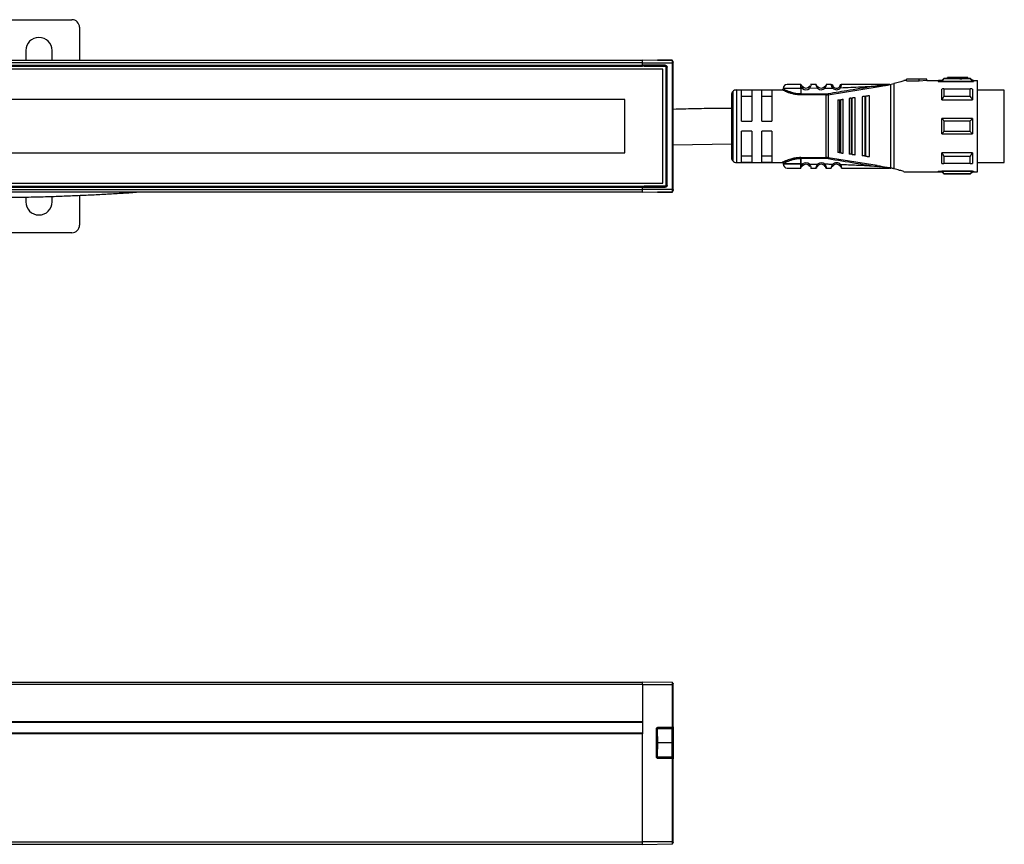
# Model space of a CAD drawing. Header units: millimetres. Extents: x -565 to 1730, y 407 to 731.
# Tile 19 of 26: x 225 to 419, y 568 to 731. Entities that reach past the tile are written whole.
import ezdxf

# ---------------------------------------------------------------- set-up
doc = ezdxf.new("R2010")
doc.units = ezdxf.units.MM

# ---------------------------------------------------------------- blocks, each defined once
blk = doc.blocks.new('Drawing View1')
at = {"color": 7, "linetype": 'Continuous', "lineweight": 25}
for p, q in [((216.5, 35.03), (229.5, 35.03)), ((231, 33.53), (231, 27.03)), ((220.4, 28.93), (220.4, 27.03)), ((225.6, 27.03), (225.6, 28.93)), ((346, 25.28), (-150, 25.28)), ((342.3, 25.85), (-146.3, 25.85)), ((-146, 27.03), (342, 27.03)), ((342, 26.53), (-146, 26.53)), ((-146, 26.05), (342, 26.05)), ((-146, 25.85), (342, 25.85)), ((342, 26.53), (342, 27.03)), ((347.8, 26.93), (342, 27.03)), ((342, 26.05), (342, 26.53)), ((342, 26.53), (347.8, 26.53)), ((346.43, 26.05), (342, 26.05)), ((342, 25.85), (342, 26.05)), ((342.3, 25.85), (342, 25.85)), ((344.9, 27.08), (344.9, 26.98)), ((347.8, 27.08), (344.9, 27.08)), ((346, 2.78), (346, 25.28)), ((346.64, 25.65), (346.83, 25.65)), ((346.64, 2.41), (346.64, 25.65)), ((346.83, 2.41), (346.83, 25.65)), ((347.8, 26.93), (347.8, 27.08)), ((347.8, 27.08), (347.9, 26.98)), ((347.8, 26.93), (347.8, 26.53)), ((347.8, 26.53), (347.8, 1.53)), ((347.9, 26.93), (347.9, 26.98)), ((347.99, 26.53), (348, 26.53)), ((348, 26.53), (348, 26.66)), ((348, 1.53), (348, 26.53)), ((398, 23.33), (394, 23.33)), ((394, 23.33), (394, 23.3)), ((396.5, 23.3), (394, 23.3)), ((394, 23), (394, 23.3)), ((398, 23.33), (396.5, 23.22)), ((396.5, 23.3), (396.5, 23.22)), ((398, 23.03), (398, 23.33)), ((401.4, 23.43), (401, 23.03)), ((402.1, 23.43), (401.4, 23.43)), ((406.6, 23.37), (401.4, 23.37)), ((406.1, 23.63), (402.1, 23.63)), ((402.1, 23.63), (402.1, 23.62)), ((404.5, 23.62), (402.1, 23.62)), ((402.1, 23.42), (402.1, 23.62)), ((402.1, 23.42), (404.5, 23.42)), ((404.5, 23.62), (404.5, 23.58)), ((404.5, 23.38), (404.5, 23.58)), ((406.1, 23.43), (406.1, 23.63)), ((406.6, 23.43), (406.1, 23.43)), ((407, 23.03), (406.6, 23.43)), ((406.6, 23.37), (406.6, 23.43)), ((373.2, 22.25), (373.19, 22.28)), ((373.2, 21.48), (373.2, 20.38)), ((373.52, 21.48), (373.2, 21.48)), ((373.34, 22.24), (373.29, 22.26)), ((374.89, 21.49), (374.69, 21.71)), ((376.49, 21.5), (374.89, 21.49)), ((376.19, 22.28), (375.21, 22.28)), ((376.68, 21.71), (376.69, 21.72)), ((377.93, 21.53), (377.72, 21.74)), ((378.6, 20.24), (388.26, 21.8)), ((379.48, 22.06), (379.49, 22.04)), ((379.65, 21.77), (379.63, 21.75)), ((380.93, 22.05), (380.93, 22.04)), ((390.49, 22.28), (390.64, 22.28)), ((390.95, 5.78), (390.95, 22.28)), ((391, 22.29), (391.52, 22.43)), ((391.52, 22.43), (391.52, 5.63)), ((393.77, 23.03), (393.5, 23.03)), ((393.5, 23.03), (393.5, 22.96)), ((394, 23.03), (393.77, 23.03)), ((394, 23), (396.5, 23)), ((396.5, 22.91), (396.5, 23.22)), ((398, 23.03), (396.5, 22.91)), ((398, 23.03), (400.29, 23.03)), ((400.29, 23.03), (400.29, 22.87)), ((400.29, 22.87), (407.2, 22.87)), ((401, 23.03), (400.3, 23.03)), ((401, 22.9), (401, 23.03)), ((401, 22.9), (407, 22.9)), ((401.4, 21.38), (406.6, 21.38)), ((407.2, 23.03), (407, 23.03)), ((407, 23.03), (407, 22.9)), ((407, 21.36), (407, 19.24)), ((407.2, 23.03), (407.2, 22.87)), ((407.2, 23.03), (408, 23.03)), ((408, 5.03), (408, 23.03)), ((359.5, 20.18), (359.5, 7.88)), ((359.79, 20.89), (359.79, 7.17)), ((360.5, 21.18), (360.5, 6.88)), ((360.5, 21.18), (369.5, 21.18)), ((363.5, 21.11), (361.5, 21.11)), ((361.5, 15.03), (361.5, 21.11)), ((361.5, 19.95), (363.5, 19.95)), ((363.5, 21.11), (363.5, 15.03)), ((365.5, 15.03), (365.5, 21.11)), ((367.5, 21.11), (365.5, 21.11)), ((365.5, 19.95), (367.5, 19.95)), ((367.5, 21.11), (367.5, 15.03)), ((378.17, 20.38), (378.17, 20.21)), ((378.17, 7.85), (378.17, 20.21)), ((378.57, 20.41), (378.6, 20.24)), ((378.6, 20.24), (378.6, 7.82)), ((382.7, 19.5), (382.7, 8.56)), ((383.13, 19.56), (383.33, 19.58)), ((383.13, 19.56), (383.13, 8.5)), ((383.9, 8.4), (383.9, 19.66)), ((385.3, 19.84), (385.3, 8.21)), ((385.81, 19.91), (385.81, 8.15)), ((386.1, 19.95), (386.01, 19.94)), ((386.01, 8.12), (386.01, 19.94)), ((386.7, 8.03), (386.7, 20.03)), ((406.6, 19.91), (401.4, 19.91)), ((413.3, 21.15), (408, 21.15)), ((413.3, 6.9), (413.3, 21.15)), ((338.5, 19.28), (-142.5, 19.28)), ((338.5, 8.78), (338.5, 19.28)), ((380.5, 19.21), (380.5, 8.85)), ((380.84, 19.26), (381.04, 19.28)), ((380.84, 19.26), (380.84, 8.8)), ((381.5, 8.72), (381.5, 19.34)), ((401, 19.24), (407, 19.24)), ((401, 12.53), (401, 15.53)), ((407, 15.53), (401, 15.53)), ((361.5, 15.03), (363.5, 15.03)), ((365.5, 15.03), (367.5, 15.03)), ((401.4, 15.09), (406.6, 15.09)), ((363.5, 13.03), (361.5, 13.03)), ((361.5, 6.95), (361.5, 13.03)), ((363.5, 13.03), (363.5, 6.95)), ((367.5, 13.03), (365.5, 13.03)), ((365.5, 6.95), (365.5, 13.03)), ((367.5, 13.03), (367.5, 6.95)), ((401, 12.53), (407, 12.53)), ((406.6, 12.97), (401.4, 12.97)), ((348, 10.34), (359.5, 10.53)), ((-142.5, 8.78), (338.5, 8.78)), ((363.5, 8.11), (361.5, 8.11)), ((367.5, 8.11), (365.5, 8.11)), ((373.2, 7.85), (378.17, 7.85)), ((378.17, 7.68), (378.17, 7.85)), ((378.57, 7.65), (378.6, 7.82)), ((388.26, 6.26), (378.6, 7.82)), ((381.04, 8.78), (380.84, 8.8)), ((383.33, 8.47), (383.13, 8.5)), ((386.01, 8.12), (385.81, 8.15)), ((386.01, 8.12), (386.1, 8.11)), ((407, 8.81), (401, 8.81)), ((401.4, 8.15), (406.6, 8.15)), ((407, 8.81), (407, 6.69)), ((360.5, 6.88), (369.5, 6.88)), ((361.5, 6.95), (363.5, 6.95)), ((365.5, 6.95), (367.5, 6.95)), ((373.2, 7.68), (373.2, 6.58)), ((378.17, 7.68), (373.2, 7.68)), ((373.2, 6.58), (373.2, 7.68)), ((373.2, 6.58), (373.52, 6.58)), ((373.52, 6.58), (373.71, 6.35)), ((374.89, 6.57), (376.49, 6.56)), ((376.49, 6.56), (376.69, 6.33)), ((377.74, 6.33), (377.72, 6.32)), ((379.43, 6.49), (379.65, 6.29)), ((380.8, 6.27), (380.78, 6.25)), ((406.6, 6.68), (401.4, 6.68)), ((408, 6.9), (413.3, 6.9)), ((373.19, 5.78), (373.2, 5.81)), ((373.2, 5.8), (373.19, 5.78)), ((373.2, 5.81), (373.2, 5.8)), ((375.21, 5.78), (376.19, 5.78)), ((390.72, 5.78), (390.49, 5.78)), ((390.72, 5.78), (390.95, 5.78)), ((393.5, 5.1), (393.5, 5.03)), ((393.5, 5.03), (393.77, 5.03)), ((393.77, 5.03), (400.29, 5.03)), ((400.29, 5.18), (407.2, 5.18)), ((400.29, 5.18), (400.29, 5.03)), ((400.29, 5.03), (401, 5.03)), ((407, 5.15), (401, 5.15)), ((401, 5.03), (401.4, 4.63)), ((401.4, 4.69), (406.6, 4.69)), ((401.4, 4.69), (401.4, 4.63)), ((401.4, 4.63), (406.6, 4.63)), ((406.6, 4.63), (407, 5.03)), ((407, 5.15), (407, 5.03)), ((407, 5.03), (407.2, 5.03)), ((407.2, 5.18), (407.2, 5.03)), ((407.2, 5.03), (408, 5.03)), ((-150, 2.78), (346, 2.78)), ((-146.3, 2.2), (342.3, 2.2)), ((-146, 2.2), (342, 2.2)), ((-146, 2), (342, 2)), ((342, 2), (342, 2.2)), ((342, 2.2), (342.3, 2.2)), ((342, 2), (346.43, 2.01)), ((342, 1.53), (342, 2)), ((346.83, 2.41), (346.64, 2.41)), ((-146, 1.53), (342, 1.53)), ((342, 1.03), (-146, 1.03)), ((220.4, 0.06), (220.4, -0.87)), ((225.6, -0.87), (225.6, 0.19)), ((231, 0.39), (231, -5.47)), ((347.8, 1.53), (342, 1.53)), ((342, 1.03), (342, 1.53)), ((342, 1.03), (347.8, 1.13)), ((344.9, 1.08), (344.9, 0.98)), ((347.8, 0.98), (344.9, 0.98)), ((347.8, 1.53), (347.8, 1.13)), ((347.8, 0.98), (347.8, 1.13)), ((347.8, 0.98), (347.9, 1.08)), ((347.9, 1.08), (347.9, 1.16)), ((229.5, -6.97), (216.5, -6.97))]:
    blk.add_line(p, q, dxfattribs=at)
at = {"color": 7, "linetype": 'Continuous', "lineweight": 25, "flags": 128}
for points in [[(373.2, 21.48), (372.21, 21.48), (371.31, 21.48), (370.55, 21.48), (370.02, 21.48), (369.74, 21.48), (369.7, 21.48)], [(401, 19.24), (401, 19.55), (401, 19.84), (401, 20.12), (401, 20.39), (401, 20.65), (401, 20.9), (401, 21.14), (401, 21.36)], [(401.4, 21.38), (401.4, 21.22), (401.4, 21.04), (401.4, 20.87), (401.4, 20.69), (401.4, 20.5), (401.4, 20.31), (401.4, 20.11), (401.4, 19.91)], [(406.6, 19.91), (406.6, 20.11), (406.6, 20.31), (406.6, 20.5), (406.6, 20.69), (406.6, 20.87), (406.6, 21.04), (406.6, 21.22), (406.6, 21.38)], [(373.2, 20.38), (375.98, 20.38), (378.17, 20.38)], [(378.17, 20.21), (375.39, 20.21), (373.2, 20.21)], [(383.33, 8.47), (383.33, 9.71), (383.33, 11.07), (383.33, 12.53), (383.33, 14.03), (383.33, 15.53), (383.33, 16.99), (383.33, 18.35), (383.33, 19.58)], [(385.81, 19.91), (385.93, 19.93), (386.01, 19.94)], [(381.04, 8.78), (381.04, 9.95), (381.04, 11.24), (381.04, 12.61), (381.04, 14.03), (381.04, 15.45), (381.04, 16.82), (381.04, 18.11), (381.04, 19.28)], [(407, 15.53), (407, 15.16), (407, 14.78), (407, 14.41), (407, 14.03), (407, 13.65), (407, 13.28), (407, 12.9), (407, 12.53)], [(401.4, 15.09), (401.4, 14.82), (401.4, 14.56), (401.4, 14.29), (401.4, 14.03), (401.4, 13.76), (401.4, 13.5), (401.4, 13.24), (401.4, 12.97)], [(406.6, 12.97), (406.6, 13.24), (406.6, 13.5), (406.6, 13.76), (406.6, 14.03), (406.6, 14.29), (406.6, 14.56), (406.6, 14.82), (406.6, 15.09)], [(401, 6.69), (401, 6.92), (401, 7.16), (401, 7.4), (401, 7.67), (401, 7.94), (401, 8.22), (401, 8.51), (401, 8.81)], [(401.4, 8.15), (401.4, 7.95), (401.4, 7.75), (401.4, 7.56), (401.4, 7.37), (401.4, 7.19), (401.4, 7.01), (401.4, 6.84), (401.4, 6.68)], [(406.6, 6.68), (406.6, 6.84), (406.6, 7.01), (406.6, 7.19), (406.6, 7.37), (406.6, 7.56), (406.6, 7.75), (406.6, 7.95), (406.6, 8.15)], [(373.2, 6.58), (372.21, 6.58), (371.31, 6.58), (370.55, 6.58), (370.02, 6.58), (369.74, 6.58), (369.7, 6.58)], [(369.7, 6.58), (369.74, 6.58), (370.02, 6.58), (370.55, 6.58), (371.31, 6.58), (372.21, 6.58), (373.2, 6.58)], [(401, 5.03), (401, 5.04), (401, 5.06), (401, 5.1), (401, 5.15)], [(406.6, 4.63), (406.6, 4.63), (406.6, 4.64), (406.6, 4.66), (406.6, 4.69)]]:
    blk.add_lwpolyline(points, dxfattribs=at)
at = {"color": 7, "linetype": 'Continuous', "lineweight": 25}
for centre, radius, start, end in [((229.5, 33.53), 1.5, 0, 90), ((223, 28.93), 2.6, 0, 180), ((340.66, 26.03), 5.77, 358.3922, 0.2269), ((544.5, 23.42), 143.1, 179.9966, 180.0205), ((370.5, 21.48), 0.8, 89.9996, 179.9996), ((374.2, 22.28), 1.05, 229.6056, 310.9276), ((374.2, 22.28), 0.75, 229.5943, 310.9271), ((377.2, 22.28), 1.05, 227.6547, 314.3613), ((377.2, 22.28), 0.75, 227.6552, 314.363), ((380.2, 22.28), 1.05, 222.8628, 320.6918), ((380.2, 22.28), 0.75, 222.8664, 320.7053), ((360.5, 20.18), 1, 135, 180), ((360.5, 20.18), 1, 90, 135), ((378.17, 22.81), 2.43, 270.0069, 279.4584), ((360.5, 7.88), 1, 180, 225), ((360.5, 7.88), 1, 225, 270), ((370.5, 6.58), 0.8, 180.0004, 270.0004), ((374.2, 5.78), 1.05, 49.0728, 130.4057), ((374.2, 5.78), 0.75, 49.073, 130.406), ((377.2, 5.78), 1.05, 45.6394, 132.3452), ((377.2, 5.78), 0.75, 45.6377, 132.3451), ((378.17, 5.25), 2.43, 80.5507, 89.9914), ((380.2, 5.78), 1.05, 39.3085, 137.1337), ((380.2, 5.78), 0.75, 39.2951, 137.1337), ((340.66, 2.03), 5.77, 359.7731, 1.6078), ((347.8, 1.33), 0.2, 300, 316.2015), ((223, -0.87), 2.6, 180, 0), ((229.5, -5.47), 1.5, 270, 0)]:
    blk.add_arc(centre, radius, start, end, dxfattribs=at)
for centre, major_axis, start_param, end_param in [((342, 26.05), (11.46, -0.01), 4.738573, 5.10901), ((342, 2), (-11.46, -0.01), 4.315768, 4.686205)]:
    blk.add_ellipse(centre, major_axis=major_axis, ratio=0.017452, start_param=start_param, end_param=end_param, dxfattribs=at)
for points, knots in [([(346.43, 26.05), (346.49, 26.05), (346.6, 26.03), (346.73, 25.92), (346.81, 25.79), (346.82, 25.7), (346.83, 25.65)], [0, 0, 0, 0, 0.28146, 0.559988, 0.779588, 1, 1, 1, 1]), ([(346.64, 25.65), (346.64, 25.68), (346.64, 25.72), (346.6, 25.79), (346.54, 25.84), (346.48, 25.86), (346.44, 25.87), (346.43, 25.87)], [0, 0, 0, 0, 0.207894, 0.42178, 0.635185, 0.849071, 1, 1, 1, 1]), ([(347.8, 26.53), (347.83, 26.53), (347.88, 26.53), (347.94, 26.53), (347.98, 26.53), (347.99, 26.53), (347.99, 26.53)], [0, 0, 0, 0, 0.32777, 0.65554, 0.98331, 1, 1, 1, 1]), ([(347.99, 26.53), (347.99, 26.55), (347.99, 26.58), (348, 26.62), (348, 26.65), (348, 26.66), (348, 26.67)], [0, 0, 0, 0, 0.261199, 0.518335, 0.766257, 1, 1, 1, 1]), ([(348, 26.73), (348, 26.73), (348, 26.72), (348, 26.69), (348, 26.67)], [0, 0, 0, 0, 0.505136, 1, 1, 1, 1]), ([(401, 22.9), (401.07, 22.99), (401.2, 23.15), (401.34, 23.3), (401.4, 23.37)], [0, 0, 0, 0, 0.553792, 1, 1, 1, 1]), ([(404.5, 23.58), (404.8, 23.59), (405.33, 23.62), (405.87, 23.63), (406.1, 23.63)], [0, 0, 0, 0, 0.5599883, 1, 1, 1, 1]), ([(404.5, 23.38), (404.8, 23.39), (405.33, 23.42), (405.87, 23.43), (406.1, 23.43)], [0, 0, 0, 0, 0.559988, 1, 1, 1, 1]), ([(406.6, 23.37), (406.68, 23.28), (406.81, 23.13), (406.94, 22.97), (407, 22.9)], [0, 0, 0, 0, 0.5661892, 1, 1, 1, 1]), ([(369.7, 21.38), (369.7, 21.35), (369.69, 21.31), (369.67, 21.27), (369.64, 21.23), (369.61, 21.21), (369.56, 21.18), (369.52, 21.18), (369.49, 21.18)], [0, 0, 0, 0, 0.239884, 0.369299, 0.501423, 0.633336, 0.76215, 1, 1, 1, 1]), ([(373.2, 20.38), (372.98, 20.39), (372.51, 20.41), (371.77, 20.54), (371.17, 20.73), (370.5, 20.98), (370.02, 21.21), (369.74, 21.36), (369.71, 21.37), (369.7, 21.38)], [0, 0, 0, 0, 0.119652, 0.249058, 0.420348, 0.499129, 0.748943, 0.878056, 1, 1, 1, 1]), ([(373.19, 22.28), (372.84, 22.28), (372.13, 22.28), (371.24, 22.28), (370.62, 22.28), (370.54, 22.28), (370.5, 22.28)], [0, 0, 0, 0, 0.249999, 0.499999, 0.749999, 1, 1, 1, 1]), ([(373.19, 22.28), (373.23, 22.28), (373.28, 22.27), (373.33, 22.25), (373.34, 22.24)], [0, 0, 0, 0, 0.606991, 1, 1, 1, 1]), ([(373.2, 22.25), (373.21, 22.22), (373.22, 22.15), (373.27, 21.96), (373.36, 21.72), (373.47, 21.56), (373.52, 21.48)], [0, 0, 0, 0, 0.2399615, 0.482804, 0.7352651, 1, 1, 1, 1]), ([(373.52, 21.48), (373.55, 21.51), (373.6, 21.57), (373.66, 21.64), (373.71, 21.7), (373.71, 21.7), (373.71, 21.71)], [0, 0, 0, 0, 0.25, 0.5, 0.75, 1, 1, 1, 1]), ([(373.71, 21.71), (373.7, 21.72), (373.66, 21.76), (373.61, 21.81), (373.57, 21.87), (373.54, 21.91), (373.53, 21.93), (373.53, 21.94)], [0, 0, 0, 0, 0.21472, 0.437653, 0.684916, 0.935195, 1, 1, 1, 1]), ([(374.87, 21.94), (374.87, 21.94), (374.86, 21.92), (374.83, 21.88), (374.8, 21.82), (374.75, 21.77), (374.71, 21.73), (374.69, 21.71)], [0, 0, 0, 0, 0.052646, 0.297014, 0.530096, 0.761235, 1, 1, 1, 1]), ([(375.21, 22.28), (375.21, 22.27), (375.2, 22.26), (375.19, 22.2), (375.16, 22.11), (375.12, 21.96), (375.04, 21.74), (374.94, 21.57), (374.89, 21.49)], [0, 0, 0, 0, 0.145861, 0.284683, 0.416939, 0.543177, 0.7791, 1, 1, 1, 1]), ([(375.21, 22.28), (375.17, 22.28), (375.12, 22.27), (375.08, 22.25), (375.06, 22.24)], [0, 0, 0, 0, 0.608621, 1, 1, 1, 1]), ([(376.24, 22.06), (376.23, 22.12), (376.21, 22.21), (376.19, 22.27), (376.19, 22.28), (376.19, 22.28)], [0, 0, 0, 0, 0.451321, 0.721662, 1, 1, 1, 1]), ([(376.19, 22.28), (376.19, 22.28), (376.19, 22.27), (376.21, 22.21), (376.23, 22.14), (376.24, 22.08), (376.25, 22.06)], [0, 0, 0, 0, 0.2994, 0.587029, 0.863883, 1, 1, 1, 1]), ([(376.68, 21.71), (376.64, 21.74), (376.56, 21.78), (376.45, 21.86), (376.37, 21.94), (376.3, 22.01), (376.26, 22.05), (376.24, 22.07)], [0, 0, 0, 0, 0.300878, 0.470039, 0.652797, 0.847683, 1, 1, 1, 1]), ([(376.49, 21.5), (376.44, 21.6), (376.36, 21.74), (376.29, 21.92), (376.25, 22.02), (376.24, 22.06), (376.24, 22.06)], [0, 0, 0, 0, 0.46842, 0.704336, 0.943532, 1, 1, 1, 1]), ([(376.68, 21.71), (376.64, 21.74), (376.56, 21.78), (376.45, 21.86), (376.37, 21.94), (376.3, 22.01), (376.26, 22.05), (376.25, 22.06)], [0, 0, 0, 0, 0.304954, 0.476426, 0.661712, 0.859327, 1, 1, 1, 1]), ([(376.49, 21.5), (376.52, 21.53), (376.57, 21.59), (376.64, 21.66), (376.67, 21.7), (376.68, 21.71), (376.68, 21.71)], [0, 0, 0, 0, 0.330327, 0.660655, 0.990982, 1, 1, 1, 1]), ([(378.16, 22.07), (378.14, 22.06), (378.1, 22.02), (378.03, 21.95), (377.95, 21.88), (377.85, 21.8), (377.78, 21.75), (377.74, 21.73)], [0, 0, 0, 0, 0.151422, 0.346555, 0.529528, 0.69879, 1, 1, 1, 1]), ([(378.16, 22.07), (378.16, 22.07), (378.15, 22.03), (378.12, 21.93), (378.06, 21.76), (377.98, 21.62), (377.93, 21.53)], [0, 0, 0, 0, 0.051028, 0.29324, 0.5333, 1, 1, 1, 1]), ([(377.93, 21.53), (378.21, 21.53), (378.71, 21.55), (379.21, 21.56), (379.43, 21.56)], [0, 0, 0, 0, 0.560006, 1, 1, 1, 1]), ([(378.21, 22.28), (378.2, 22.28), (378.2, 22.27), (378.19, 22.21), (378.17, 22.12), (378.16, 22.07)], [0, 0, 0, 0, 0.285763, 0.563157, 1, 1, 1, 1]), ([(379.19, 22.28), (379.01, 22.28), (378.68, 22.28), (378.35, 22.28), (378.21, 22.28)], [0, 0, 0, 0, 0.559996, 1, 1, 1, 1]), ([(388.23, 21.98), (386.43, 21.69), (383.2, 21.18), (379.98, 20.65), (378.57, 20.41)], [0, 0, 0, 0, 0.560137, 1, 1, 1, 1]), ([(379.43, 21.56), (379.39, 21.65), (379.32, 21.78), (379.27, 21.95), (379.23, 22.1), (379.21, 22.21), (379.19, 22.27), (379.19, 22.28), (379.19, 22.28)], [0, 0, 0, 0, 0.2473344, 0.3753471, 0.5041257, 0.7441609, 0.8718482, 1, 1, 1, 1]), ([(379.34, 22.2), (379.33, 22.2), (379.29, 22.22), (379.24, 22.22), (379.21, 22.22), (379.2, 22.22)], [0, 0, 0, 0, 0.424052, 0.839119, 1, 1, 1, 1]), ([(379.43, 22.16), (379.42, 22.18), (379.39, 22.21), (379.34, 22.2), (379.3, 22.16), (379.28, 22.1), (379.27, 22.07)], [0, 0, 0, 0, 0.22392, 0.467886, 0.727976, 1, 1, 1, 1]), ([(379.43, 22.16), (379.43, 22.16), (379.46, 22.13), (379.47, 22.1), (379.48, 22.06)], [0, 0, 0, 0, 0.156082, 1, 1, 1, 1]), ([(379.63, 21.75), (379.63, 21.75), (379.63, 21.75), (379.59, 21.71), (379.52, 21.65), (379.46, 21.59), (379.43, 21.56)], [0, 0, 0, 0, 0.015986, 0.343991, 0.671995, 1, 1, 1, 1]), ([(379.46, 21.88), (379.46, 21.92), (379.45, 21.98), (379.47, 22.04), (379.47, 22.04), (379.48, 22.05)], [0, 0, 0, 0, 0.372925, 0.726855, 1, 1, 1, 1]), ([(379.64, 21.75), (379.62, 21.77), (379.58, 21.82), (379.53, 21.89), (379.49, 21.97), (379.47, 22.01), (379.47, 22.03)], [0, 0, 0, 0, 0.2376446, 0.4819358, 0.7355947, 1, 1, 1, 1]), ([(380.92, 22.06), (380.92, 22.06), (380.91, 22.05), (380.89, 21.98), (380.84, 21.89), (380.8, 21.83), (380.78, 21.8)], [0, 0, 0, 0, 0.306116, 0.590246, 0.796606, 1, 1, 1, 1]), ([(381.01, 21.61), (380.98, 21.64), (380.92, 21.69), (380.84, 21.75), (380.79, 21.8), (380.78, 21.8), (380.78, 21.8)], [0, 0, 0, 0, 0.25, 0.5, 0.75, 1, 1, 1, 1]), ([(380.94, 22.04), (380.93, 22.02), (380.92, 21.99), (380.88, 21.92), (380.84, 21.85), (380.81, 21.81), (380.79, 21.79)], [0, 0, 0, 0, 0.264087, 0.517648, 0.762071, 1, 1, 1, 1]), ([(380.92, 22.06), (380.93, 22.1), (380.94, 22.13), (380.97, 22.16), (380.97, 22.16)], [0, 0, 0, 0, 0.835339, 1, 1, 1, 1]), ([(380.93, 22.05), (380.93, 22.05), (380.94, 22.05), (380.95, 22), (380.95, 21.94), (380.96, 21.91)], [0, 0, 0, 0, 0.220453, 0.599391, 1, 1, 1, 1]), ([(381.14, 22.08), (381.13, 22.11), (381.1, 22.17), (381.06, 22.21), (381.01, 22.21), (380.98, 22.18), (380.97, 22.16)], [0, 0, 0, 0, 0.273158, 0.534082, 0.777822, 1, 1, 1, 1]), ([(381.01, 21.61), (381.05, 21.7), (381.1, 21.83), (381.14, 21.98), (381.17, 22.1), (381.19, 22.2), (381.2, 22.27), (381.2, 22.27), (381.21, 22.28)], [0, 0, 0, 0, 0.254808, 0.382547, 0.508766, 0.691911, 0.830633, 1, 1, 1, 1]), ([(381.01, 21.61), (382.36, 21.67), (384.77, 21.76), (387.18, 21.91), (388.23, 21.98)], [0, 0, 0, 0, 0.560034, 1, 1, 1, 1]), ([(381.19, 22.23), (381.19, 22.23), (381.16, 22.23), (381.11, 22.22), (381.08, 22.21), (381.06, 22.2)], [0, 0, 0, 0, 0.143976, 0.567382, 1, 1, 1, 1]), ([(390.49, 22.28), (388.76, 22.28), (385.67, 22.28), (382.57, 22.28), (381.21, 22.28)], [0, 0, 0, 0, 0.559906, 1, 1, 1, 1]), ([(390.66, 22.26), (390.26, 22.21), (389.45, 22.12), (388.64, 22.03), (388.23, 21.98)], [0, 0, 0, 0, 0.49694, 1, 1, 1, 1]), ([(388.23, 21.98), (388.23, 21.98), (388.24, 21.97), (388.24, 21.94), (388.24, 21.9), (388.25, 21.86), (388.26, 21.83), (388.26, 21.81), (388.26, 21.8)], [0, 0, 0, 0, 0.049755, 0.133456, 0.408467, 0.532389, 0.771005, 1, 1, 1, 1]), ([(388.26, 21.8), (388.75, 21.88), (389.48, 22), (390.24, 22.13), (390.56, 22.21), (390.66, 22.23), (390.71, 22.26), (390.72, 22.27), (390.72, 22.27), (390.72, 22.28), (390.72, 22.28), (390.72, 22.28)], [0, 0, 0, 0, 0.580636, 0.865806, 0.906199, 0.969441, 0.981675, 0.986662, 0.991168, 0.995499, 1, 1, 1, 1]), ([(390.7, 22.27), (390.7, 22.27), (390.7, 22.27), (390.69, 22.27), (390.67, 22.28), (390.65, 22.28), (390.64, 22.28)], [0, 0, 0, 0, 0.068493, 0.149045, 0.357724, 1, 1, 1, 1]), ([(390.72, 22.28), (390.71, 22.28), (390.7, 22.28), (390.67, 22.28), (390.65, 22.28), (390.64, 22.28), (390.64, 22.28), (390.64, 22.28), (390.64, 22.28), (390.64, 22.28), (390.64, 22.28)], [0, 0, 0, 0, 0.219058, 0.584738, 0.867155, 0.887733, 0.906757, 0.926, 0.947181, 1, 1, 1, 1]), ([(390.66, 22.26), (390.67, 22.26), (390.68, 22.26), (390.69, 22.27), (390.7, 22.27), (390.7, 22.27), (390.7, 22.27), (390.7, 22.27), (390.7, 22.27), (390.7, 22.27)], [0, 0, 0, 0, 0.571754, 0.690168, 0.803366, 0.861897, 0.911571, 0.955977, 1, 1, 1, 1]), ([(390.72, 22.28), (390.76, 22.28), (390.83, 22.28), (390.9, 22.28), (390.93, 22.28)], [0, 0, 0, 0, 0.5595519, 1, 1, 1, 1]), ([(390.95, 22.28), (390.95, 22.28), (390.94, 22.28), (390.93, 22.28), (390.93, 22.28)], [0, 0, 0, 0, 0.555721, 1, 1, 1, 1]), ([(390.95, 22.28), (390.96, 22.28), (390.98, 22.28), (390.99, 22.29), (391, 22.29)], [0, 0, 0, 0, 0.500602, 1, 1, 1, 1]), ([(393.5, 22.96), (393.24, 22.89), (392.72, 22.74), (391.92, 22.53), (391.52, 22.43)], [0, 0, 0, 0, 0.496428, 1, 1, 1, 1]), ([(401.4, 21.38), (401.32, 21.38), (401.19, 21.37), (401.06, 21.37), (401, 21.36)], [0, 0, 0, 0, 0.566189, 1, 1, 1, 1]), ([(407, 21.36), (406.93, 21.37), (406.8, 21.37), (406.66, 21.38), (406.6, 21.38)], [0, 0, 0, 0, 0.553792, 1, 1, 1, 1]), ([(372.22, 20.29), (372.13, 20.3), (371.78, 20.35), (371.23, 20.49), (370.61, 20.69), (370.11, 20.9), (369.76, 21.06), (369.53, 21.16), (369.51, 21.17), (369.5, 21.18)], [0, 0, 0, 0, 0.061712, 0.224517, 0.390466, 0.551912, 0.714132, 0.865423, 1, 1, 1, 1]), ([(373.2, 20.21), (373, 20.21), (372.67, 20.21), (372.35, 20.26), (372.22, 20.29)], [0, 0, 0, 0, 0.586821, 1, 1, 1, 1]), ([(378.17, 20.21), (378.21, 20.21), (378.28, 20.21), (378.35, 20.21), (378.38, 20.22)], [0, 0, 0, 0, 0.5597262, 1, 1, 1, 1]), ([(378.6, 20.24), (378.56, 20.24), (378.49, 20.22), (378.41, 20.22), (378.38, 20.22)], [0, 0, 0, 0, 0.559933, 1, 1, 1, 1]), ([(383.13, 19.56), (383.1, 19.55), (383.05, 19.55), (382.95, 19.53), (382.83, 19.52), (382.72, 19.5), (382.71, 19.5), (382.7, 19.5)], [0, 0, 0, 0, 0.097342, 0.196469, 0.405839, 0.669699, 1, 1, 1, 1]), ([(383.4, 19.59), (383.39, 19.59), (383.36, 19.59), (383.34, 19.58), (383.33, 19.58)], [0, 0, 0, 0, 0.559949, 1, 1, 1, 1]), ([(383.9, 19.66), (383.89, 19.66), (383.88, 19.66), (383.76, 19.64), (383.62, 19.62), (383.49, 19.61), (383.43, 19.6), (383.4, 19.59)], [0, 0, 0, 0, 0.30579, 0.570569, 0.801387, 0.904132, 1, 1, 1, 1]), ([(385.81, 19.91), (385.78, 19.91), (385.72, 19.9), (385.6, 19.88), (385.45, 19.86), (385.32, 19.85), (385.31, 19.85), (385.3, 19.84)], [0, 0, 0, 0, 0.095969, 0.193666, 0.400239, 0.664134, 1, 1, 1, 1]), ([(386.7, 20.03), (386.69, 20.03), (386.67, 20.02), (386.52, 20), (386.35, 19.98), (386.21, 19.96), (386.13, 19.95), (386.1, 19.95)], [0, 0, 0, 0, 0.325938, 0.603471, 0.815327, 0.910521, 1, 1, 1, 1]), ([(401, 19.24), (401.07, 19.37), (401.2, 19.59), (401.34, 19.81), (401.4, 19.91)], [0, 0, 0, 0, 0.553742, 1, 1, 1, 1]), ([(406.6, 19.91), (406.68, 19.78), (406.81, 19.56), (406.94, 19.34), (407, 19.24)], [0, 0, 0, 0, 0.566235, 1, 1, 1, 1]), ([(359.5, 17.53), (357.87, 17.52), (354.88, 17.51), (351.04, 17.44), (348.83, 17.37), (348, 17.35)], [0, 0, 0, 0, 0.423931, 0.782367, 1, 1, 1, 1]), ([(380.5, 19.21), (380.51, 19.21), (380.52, 19.21), (380.6, 19.22), (380.7, 19.24), (380.78, 19.25), (380.82, 19.25), (380.84, 19.26)], [0, 0, 0, 0, 0.323921, 0.5874, 0.803788, 0.901229, 1, 1, 1, 1]), ([(381.1, 19.29), (381.09, 19.29), (381.07, 19.29), (381.05, 19.28), (381.04, 19.28)], [0, 0, 0, 0, 0.559946, 1, 1, 1, 1]), ([(381.1, 19.29), (381.15, 19.3), (381.25, 19.31), (381.38, 19.33), (381.48, 19.34), (381.49, 19.34), (381.5, 19.34)], [0, 0, 0, 0, 0.1849, 0.408712, 0.685985, 1, 1, 1, 1]), ([(401.4, 15.09), (401.32, 15.17), (401.19, 15.32), (401.06, 15.46), (401, 15.53)], [0, 0, 0, 0, 0.566189, 1, 1, 1, 1]), ([(407, 15.53), (406.93, 15.45), (406.8, 15.3), (406.66, 15.15), (406.6, 15.09)], [0, 0, 0, 0, 0.553792, 1, 1, 1, 1]), ([(401, 12.53), (401.07, 12.61), (401.2, 12.76), (401.34, 12.91), (401.4, 12.97)], [0, 0, 0, 0, 0.553792, 1, 1, 1, 1]), ([(406.6, 12.97), (406.68, 12.89), (406.81, 12.74), (406.94, 12.59), (407, 12.53)], [0, 0, 0, 0, 0.566189, 1, 1, 1, 1]), ([(373.2, 7.85), (372.79, 7.83), (372.09, 7.79), (371.04, 7.52), (370.19, 7.21), (369.61, 6.93), (369.53, 6.9), (369.5, 6.88)], [0, 0, 0, 0, 0.208658, 0.361333, 0.608024, 0.810846, 1, 1, 1, 1]), ([(378.38, 7.84), (378.34, 7.85), (378.27, 7.85), (378.2, 7.85), (378.17, 7.85)], [0, 0, 0, 0, 0.560115, 1, 1, 1, 1]), ([(378.38, 7.84), (378.42, 7.84), (378.49, 7.83), (378.56, 7.82), (378.6, 7.82)], [0, 0, 0, 0, 0.560253, 1, 1, 1, 1]), ([(380.84, 8.8), (380.82, 8.81), (380.78, 8.81), (380.7, 8.82), (380.6, 8.84), (380.52, 8.85), (380.51, 8.85), (380.5, 8.85)], [0, 0, 0, 0, 0.096571, 0.197429, 0.41274, 0.676188, 1, 1, 1, 1]), ([(381.04, 8.78), (381.05, 8.78), (381.07, 8.77), (381.09, 8.77), (381.1, 8.77)], [0, 0, 0, 0, 0.553505, 1, 1, 1, 1]), ([(381.1, 8.77), (381.12, 8.77), (381.17, 8.76), (381.26, 8.75), (381.38, 8.73), (381.48, 8.72), (381.49, 8.72), (381.5, 8.72)], [0, 0, 0, 0, 0.092113, 0.190371, 0.409273, 0.68628, 1, 1, 1, 1]), ([(383.13, 8.5), (383.1, 8.5), (383.05, 8.51), (382.95, 8.52), (382.83, 8.54), (382.72, 8.55), (382.71, 8.56), (382.7, 8.56)], [0, 0, 0, 0, 0.095358, 0.192264, 0.405805, 0.669689, 1, 1, 1, 1]), ([(383.33, 8.47), (383.34, 8.47), (383.37, 8.47), (383.39, 8.47), (383.4, 8.47)], [0, 0, 0, 0, 0.553052, 1, 1, 1, 1]), ([(383.4, 8.47), (383.43, 8.46), (383.49, 8.45), (383.61, 8.44), (383.75, 8.42), (383.87, 8.4), (383.89, 8.4), (383.9, 8.4)], [0, 0, 0, 0, 0.090894, 0.187707, 0.403221, 0.680517, 1, 1, 1, 1]), ([(385.81, 8.15), (385.78, 8.15), (385.72, 8.16), (385.6, 8.17), (385.45, 8.19), (385.32, 8.21), (385.31, 8.21), (385.3, 8.21)], [0, 0, 0, 0, 0.09377, 0.189049, 0.400199, 0.66412, 1, 1, 1, 1]), ([(386.1, 8.11), (386.13, 8.1), (386.21, 8.09), (386.35, 8.08), (386.52, 8.05), (386.67, 8.03), (386.69, 8.03), (386.7, 8.03)], [0, 0, 0, 0, 0.089482, 0.184693, 0.396628, 0.674165, 1, 1, 1, 1]), ([(401.4, 8.15), (401.32, 8.28), (401.19, 8.5), (401.06, 8.72), (401, 8.81)], [0, 0, 0, 0, 0.566235, 1, 1, 1, 1]), ([(407, 8.81), (406.93, 8.69), (406.8, 8.47), (406.66, 8.25), (406.6, 8.15)], [0, 0, 0, 0, 0.553742, 1, 1, 1, 1]), ([(369.49, 6.88), (369.52, 6.88), (369.56, 6.87), (369.61, 6.85), (369.64, 6.82), (369.67, 6.79), (369.69, 6.74), (369.7, 6.7), (369.7, 6.68)], [0, 0, 0, 0, 0.237753, 0.366554, 0.498476, 0.630623, 0.760069, 1, 1, 1, 1]), ([(373.2, 7.68), (372.98, 7.67), (372.51, 7.65), (371.77, 7.52), (371.17, 7.33), (370.5, 7.08), (370.01, 6.84), (369.76, 6.71), (369.68, 6.67), (369.7, 6.68), (369.7, 6.68)], [0, 0, 0, 0, 0.119643, 0.249053, 0.420317, 0.499119, 0.748929, 0.878027, 0.999989, 1, 1, 1, 1]), ([(369.7, 6.68), (369.71, 6.69), (369.74, 6.7), (370.02, 6.85), (370.5, 7.08), (371, 7.27), (371.37, 7.39), (371.85, 7.53), (372.51, 7.65), (372.98, 7.67), (373.2, 7.68)], [0, 0, 0, 0, 0.121912, 0.250981, 0.500724, 0.57948, 0.626108, 0.751018, 0.880393, 1, 1, 1, 1]), ([(373.2, 5.81), (373.2, 5.84), (373.2, 5.9), (373.2, 6.09), (373.2, 6.32), (373.2, 6.49), (373.2, 6.58)], [0, 0, 0, 0, 0.25, 0.5, 0.75, 1, 1, 1, 1]), ([(373.2, 5.81), (373.21, 5.84), (373.21, 5.88), (373.24, 5.98), (373.25, 6.01)], [0, 0, 0, 0, 0.682589, 1, 1, 1, 1]), ([(373.25, 6.01), (373.26, 6.04), (373.28, 6.13), (373.37, 6.34), (373.47, 6.5), (373.52, 6.58)], [0, 0, 0, 0, 0.194015, 0.577884, 1, 1, 1, 1]), ([(373.25, 6.01), (373.27, 6.02), (373.31, 6.07), (373.38, 6.14), (373.46, 6.21), (373.57, 6.3), (373.65, 6.34), (373.7, 6.37)], [0, 0, 0, 0, 0.139128, 0.337412, 0.523046, 0.694646, 1, 1, 1, 1]), ([(374.69, 6.35), (374.71, 6.33), (374.74, 6.3), (374.79, 6.24), (374.83, 6.18), (374.86, 6.14), (374.87, 6.12), (374.87, 6.12)], [0, 0, 0, 0, 0.214698, 0.437537, 0.685118, 0.935394, 1, 1, 1, 1]), ([(374.89, 6.57), (374.94, 6.49), (375.04, 6.31), (375.12, 6.09), (375.17, 5.95), (375.19, 5.86), (375.2, 5.79), (375.21, 5.79), (375.21, 5.78)], [0, 0, 0, 0, 0.226087, 0.46364, 0.589382, 0.720309, 0.857009, 1, 1, 1, 1]), ([(376.19, 5.78), (376.19, 5.78), (376.19, 5.79), (376.21, 5.85), (376.23, 5.94), (376.27, 6.08), (376.35, 6.29), (376.45, 6.47), (376.49, 6.56)], [0, 0, 0, 0, 0.140245, 0.275117, 0.40509, 0.530691, 0.770081, 1, 1, 1, 1]), ([(376.2, 5.84), (376.21, 5.84), (376.24, 5.84), (376.29, 5.85), (376.33, 5.86), (376.35, 5.87)], [0, 0, 0, 0, 0.159829, 0.575476, 1, 1, 1, 1]), ([(376.25, 6), (376.26, 6.01), (376.3, 6.05), (376.37, 6.12), (376.45, 6.19), (376.56, 6.28), (376.64, 6.32), (376.68, 6.35)], [0, 0, 0, 0, 0.140571, 0.33799, 0.523319, 0.694819, 1, 1, 1, 1]), ([(376.27, 6.02), (376.28, 5.98), (376.3, 5.91), (376.35, 5.86), (376.39, 5.85), (376.42, 5.88), (376.43, 5.9)], [0, 0, 0, 0, 0.271842, 0.5316388, 0.7754663, 1, 1, 1, 1]), ([(376.47, 6.05), (376.48, 6.07), (376.5, 6.12), (376.55, 6.2), (376.61, 6.28), (376.66, 6.33), (376.68, 6.35)], [0, 0, 0, 0, 0.264475, 0.518082, 0.762194, 1, 1, 1, 1]), ([(376.48, 6.02), (376.48, 6.02), (376.48, 6.02), (376.47, 6.04), (376.47, 6.11), (376.48, 6.18), (376.48, 6.21)], [0, 0, 0, 0, 0.027047, 0.332243, 0.658218, 1, 1, 1, 1]), ([(377.93, 6.53), (377.91, 6.5), (377.85, 6.45), (377.78, 6.38), (377.75, 6.34), (377.74, 6.33), (377.74, 6.33)], [0, 0, 0, 0, 0.327718, 0.655436, 0.983154, 1, 1, 1, 1]), ([(377.74, 6.33), (377.78, 6.3), (377.85, 6.26), (377.95, 6.18), (378.03, 6.11), (378.1, 6.04), (378.14, 6), (378.15, 5.99)], [0, 0, 0, 0, 0.3054612, 0.4771323, 0.6627351, 0.8613323, 1, 1, 1, 1]), ([(377.74, 6.33), (377.76, 6.31), (377.8, 6.26), (377.86, 6.19), (377.9, 6.11), (377.92, 6.06), (377.93, 6.04)], [0, 0, 0, 0, 0.2374776, 0.4816007, 0.7351677, 1, 1, 1, 1]), ([(377.93, 6.19), (377.93, 6.16), (377.93, 6.09), (377.93, 6.03), (377.92, 6.02), (377.92, 6.02)], [0, 0, 0, 0, 0.357894, 0.697725, 1, 1, 1, 1]), ([(379.43, 6.49), (379.15, 6.5), (378.65, 6.51), (378.15, 6.53), (377.93, 6.53)], [0, 0, 0, 0, 0.559997, 1, 1, 1, 1]), ([(377.93, 6.53), (377.98, 6.44), (378.05, 6.3), (378.11, 6.12), (378.16, 5.97), (378.19, 5.85), (378.2, 5.79), (378.2, 5.78), (378.21, 5.78)], [0, 0, 0, 0, 0.248519, 0.379171, 0.512748, 0.747039, 0.872877, 1, 1, 1, 1]), ([(377.97, 5.9), (377.98, 5.89), (378.01, 5.86), (378.05, 5.86), (378.1, 5.91), (378.12, 5.97), (378.13, 6.01)], [0, 0, 0, 0, 0.223232, 0.466803, 0.727337, 1, 1, 1, 1]), ([(378.05, 5.87), (378.07, 5.86), (378.11, 5.85), (378.16, 5.84), (378.18, 5.84), (378.19, 5.84)], [0, 0, 0, 0, 0.4349926, 0.8610849, 1, 1, 1, 1]), ([(378.57, 7.65), (380.37, 7.35), (383.59, 6.82), (386.81, 6.3), (388.23, 6.08)], [0, 0, 0, 0, 0.559894, 1, 1, 1, 1]), ([(379.19, 5.78), (379.19, 5.78), (379.19, 5.79), (379.2, 5.83), (379.21, 5.89), (379.22, 5.94), (379.23, 5.96)], [0, 0, 0, 0, 0.2951534, 0.5524316, 0.8318669, 1, 1, 1, 1]), ([(379.23, 5.96), (379.23, 5.97), (379.24, 6.01), (379.27, 6.11), (379.32, 6.27), (379.39, 6.4), (379.43, 6.49)], [0, 0, 0, 0, 0.087979, 0.316247, 0.546568, 1, 1, 1, 1]), ([(379.23, 5.96), (379.25, 5.98), (379.29, 6.02), (379.36, 6.09), (379.43, 6.15), (379.51, 6.22), (379.58, 6.27), (379.62, 6.29), (379.64, 6.31)], [0, 0, 0, 0, 0.177835, 0.365687, 0.542516, 0.706669, 0.858468, 1, 1, 1, 1]), ([(379.23, 5.96), (379.25, 5.98), (379.29, 6.02), (379.36, 6.09), (379.43, 6.15), (379.51, 6.21), (379.58, 6.27), (379.62, 6.29), (379.64, 6.31)], [0, 0, 0, 0, 0.172959, 0.362209, 0.539879, 0.704774, 0.857648, 1, 1, 1, 1]), ([(380.79, 6.27), (380.81, 6.26), (380.85, 6.23), (380.91, 6.18), (380.98, 6.13), (381.05, 6.06), (381.11, 6), (381.15, 5.97), (381.17, 5.95)], [0, 0, 0, 0, 0.143636, 0.29783, 0.464108, 0.643351, 0.83441, 1, 1, 1, 1]), ([(380.79, 6.27), (380.81, 6.26), (380.85, 6.23), (380.91, 6.18), (380.98, 6.13), (381.05, 6.06), (381.11, 6), (381.15, 5.97), (381.17, 5.95)], [0, 0, 0, 0, 0.143628, 0.297814, 0.464088, 0.643338, 0.834414, 1, 1, 1, 1]), ([(381.01, 6.44), (380.98, 6.42), (380.92, 6.37), (380.85, 6.31), (380.8, 6.27), (380.8, 6.27), (380.8, 6.27)], [0, 0, 0, 0, 0.33003, 0.660059, 0.990089, 1, 1, 1, 1]), ([(388.23, 6.08), (386.89, 6.16), (384.48, 6.31), (382.07, 6.4), (381.01, 6.44)], [0, 0, 0, 0, 0.5599108, 1, 1, 1, 1]), ([(381.01, 6.44), (381.05, 6.36), (381.1, 6.23), (381.14, 6.08), (381.17, 5.94), (381.19, 5.84), (381.2, 5.79), (381.2, 5.78), (381.21, 5.78)], [0, 0, 0, 0, 0.256338, 0.384466, 0.510023, 0.738427, 0.867035, 1, 1, 1, 1]), ([(381.21, 5.78), (381.2, 5.78), (381.2, 5.79), (381.19, 5.84), (381.18, 5.91), (381.17, 5.95)], [0, 0, 0, 0, 0.294039, 0.578495, 1, 1, 1, 1]), ([(388.23, 6.08), (388.24, 6.1), (388.24, 6.13), (388.25, 6.19), (388.26, 6.23), (388.26, 6.25), (388.26, 6.26)], [0, 0, 0, 0, 0.2448547, 0.4999978, 0.7551421, 1, 1, 1, 1]), ([(390.49, 5.78), (390.55, 5.78), (390.62, 5.79), (390.71, 5.79), (390.72, 5.8), (390.72, 5.8), (390.72, 5.8), (390.72, 5.8), (390.72, 5.8), (390.72, 5.8), (390.72, 5.8), (390.72, 5.8), (390.69, 5.8), (390.64, 5.81), (390.28, 5.85), (389.47, 5.93), (388.7, 6.02), (388.23, 6.08)], [0, 0, 0, 0, 0.07257, 0.088505, 0.089278, 0.089587, 0.089854, 0.090095, 0.090329, 0.090579, 0.090862, 0.09157, 0.095174, 0.116976, 0.157001, 0.483088, 1, 1, 1, 1]), ([(388.26, 6.26), (388.89, 6.16), (389.67, 6.03), (390.48, 5.87), (390.67, 5.81), (390.71, 5.8), (390.72, 5.79), (390.72, 5.78), (390.72, 5.78), (390.72, 5.78)], [0, 0, 0, 0, 0.747452, 0.930455, 0.976205, 0.983505, 0.989542, 0.994803, 1, 1, 1, 1]), ([(401, 6.69), (401.07, 6.69), (401.2, 6.68), (401.34, 6.68), (401.4, 6.68)], [0, 0, 0, 0, 0.553792, 1, 1, 1, 1]), ([(406.6, 6.68), (406.68, 6.68), (406.81, 6.69), (406.94, 6.69), (407, 6.69)], [0, 0, 0, 0, 0.566189, 1, 1, 1, 1]), ([(370.5, 5.78), (370.54, 5.78), (370.62, 5.78), (371.24, 5.78), (372.13, 5.78), (372.84, 5.78), (373.19, 5.78)], [0, 0, 0, 0, 0.25, 0.499999, 0.75, 1, 1, 1, 1]), ([(375.21, 5.78), (375.17, 5.78), (375.12, 5.78), (375.07, 5.81), (375.06, 5.82)], [0, 0, 0, 0, 0.607463, 1, 1, 1, 1]), ([(378.21, 5.78), (378.39, 5.78), (378.72, 5.78), (379.05, 5.78), (379.19, 5.78)], [0, 0, 0, 0, 0.560004, 1, 1, 1, 1]), ([(381.21, 5.78), (382.94, 5.78), (386.04, 5.78), (389.13, 5.78), (390.49, 5.78)], [0, 0, 0, 0, 0.560093, 1, 1, 1, 1]), ([(391.01, 5.77), (391, 5.77), (390.98, 5.78), (390.96, 5.78), (390.95, 5.78)], [0, 0, 0, 0, 0.483177, 1, 1, 1, 1]), ([(391.52, 5.63), (391.43, 5.66), (391.27, 5.7), (391.09, 5.75), (391.01, 5.77)], [0, 0, 0, 0, 0.580302, 1, 1, 1, 1]), ([(393.5, 5.1), (393.24, 5.17), (392.72, 5.31), (391.92, 5.52), (391.52, 5.63)], [0, 0, 0, 0, 0.4964411, 1, 1, 1, 1]), ([(401.4, 4.69), (401.32, 4.78), (401.19, 4.93), (401.06, 5.09), (401, 5.15)], [0, 0, 0, 0, 0.566189, 1, 1, 1, 1]), ([(407, 5.15), (406.93, 5.07), (406.8, 4.91), (406.66, 4.76), (406.6, 4.69)], [0, 0, 0, 0, 0.553792, 1, 1, 1, 1]), ([(346.83, 2.41), (346.82, 2.35), (346.8, 2.23), (346.7, 2.1), (346.57, 2.02), (346.47, 2.01), (346.43, 2.01)], [0, 0, 0, 0, 0.2793423, 0.5577578, 0.7774231, 1, 1, 1, 1]), ([(346.43, 2.19), (346.45, 2.19), (346.5, 2.2), (346.56, 2.23), (346.61, 2.29), (346.64, 2.35), (346.64, 2.39), (346.64, 2.41)], [0, 0, 0, 0, 0.205658, 0.4194125, 0.6327473, 0.8466383, 1, 1, 1, 1]), ([(214, 0), (215.62, 0.01), (218.62, 0.02), (222.75, 0.1), (226.32, 0.21), (229.56, 0.33), (232.69, 0.47), (235.77, 0.62), (238.82, 0.81), (240.97, 0.93), (242.1, 1.02), (242.22, 1.03)], [0, 0, 0, 0, 0.172431, 0.318063, 0.438635, 0.551888, 0.66273, 0.771326, 0.879427, 0.987529, 1, 1, 1, 1]), ([(347.8, 1.16), (347.82, 1.16), (347.84, 1.16), (347.88, 1.17), (347.91, 1.19), (347.93, 1.21), (347.94, 1.21)], [0, 0, 0, 0, 0.233342, 0.480398, 0.737525, 1, 1, 1, 1]), ([(347.88, 1.26), (347.88, 1.24), (347.89, 1.21), (347.91, 1.19), (347.93, 1.18), (347.94, 1.19), (347.94, 1.19)], [0, 0, 0, 0, 0.271752, 0.532278, 0.776243, 1, 1, 1, 1]), ([(348, 1.39), (348, 1.38), (348, 1.38), (347.99, 1.38), (347.97, 1.39), (347.95, 1.4), (347.94, 1.4)], [0, 0, 0, 0, 0.223018, 0.466073, 0.726495, 1, 1, 1, 1]), ([(347.99, 1.34), (347.99, 1.35), (347.99, 1.38), (347.99, 1.43), (347.99, 1.48), (347.99, 1.51), (347.99, 1.53)], [0, 0, 0, 0, 0.2627928, 0.5200744, 0.7670385, 1, 1, 1, 1]), ([(348, 1.53), (348, 1.5), (348, 1.45), (348, 1.39), (348, 1.34), (348, 1.33), (348, 1.33)], [0, 0, 0, 0, 0.250529, 0.500084, 0.750532, 1, 1, 1, 1])]:
    blk.add_open_spline(points, degree=3, knots=knots, dxfattribs=at)
for points in [[(348, 26.73), (348, 26.75), (347.99, 26.81), (347.95, 26.87), (347.88, 26.92), (347.83, 26.92), (347.8, 26.93)], [(373.2, 21.48), (373.2, 21.57), (373.2, 21.74), (373.2, 21.97), (373.2, 22.16), (373.2, 22.22), (373.2, 22.25)], [(373.2, 20.38), (373.2, 20.36), (373.2, 20.33), (373.2, 20.28), (373.2, 20.24), (373.2, 20.22), (373.2, 20.21)], [(373.2, 7.85), (373.2, 7.84), (373.2, 7.82), (373.2, 7.78), (373.2, 7.73), (373.2, 7.7), (373.2, 7.68)], [(374.89, 6.57), (374.86, 6.54), (374.81, 6.48), (374.75, 6.41), (374.7, 6.36), (374.69, 6.35), (374.69, 6.35)], [(348, 1.53), (348, 1.53), (347.99, 1.53), (347.95, 1.53), (347.88, 1.53), (347.83, 1.53), (347.8, 1.53)], [(347.8, 1.13), (347.83, 1.13), (347.88, 1.14), (347.95, 1.19), (347.99, 1.25), (348, 1.3), (348, 1.33)]]:
    blk.add_open_spline(points, degree=3, dxfattribs=at)
blk = doc.blocks.new('Drawing View2')
at = {"color": 7, "linetype": 'Continuous', "lineweight": 25}
for p, q in [((-146, 44.52), (342, 44.52)), ((342, 44.02), (-146, 44.02)), ((342, 44.02), (342, 44.52)), ((347.8, 44.42), (342, 44.52)), ((342, 44.02), (347.8, 44.02)), ((342, 44.02), (342, 36.72)), ((347.8, 44.42), (347.8, 44.02)), ((347.8, 44.02), (347.8, 35.67)), ((347.99, 44.02), (348, 44.02)), ((348, 35.67), (348, 44.02)), ((-146, 36.72), (342, 36.72)), ((342, 36.52), (-146, 36.52)), ((342, 36.72), (342, 34.32)), ((344.7, 35.23), (344.7, 29.82)), ((344.7, 35.23), (344.9, 35.23)), ((344.9, 33.77), (344.9, 35.23)), ((347.8, 35.27), (344.91, 35.27)), ((345.1, 35.63), (347.8, 35.67)), ((347.8, 35.47), (345.1, 35.43)), ((345.1, 35.43), (345.1, 35.43)), ((345.1, 35.27), (345.1, 35.43)), ((348, 35.67), (347.8, 35.67)), ((347.8, 35.47), (347.8, 35.47)), ((347.8, 35.47), (347.8, 35.27)), ((347.9, 35.17), (347.8, 35.27)), ((347.8, 32.52), (347.8, 35.27)), ((347.9, 32.52), (347.9, 35.17)), ((348, 35.67), (348, 29.37)), ((-146, 34.52), (342, 34.52)), ((342, 34.32), (-146, 34.32)), ((342, 13.02), (342, 34.32)), ((344.9, 33.77), (344.9, 32.52)), ((347.8, 32.52), (344.9, 32.52)), ((344.9, 32.52), (344.9, 31.28)), ((344.9, 29.82), (344.9, 31.28)), ((347.8, 29.77), (347.8, 32.52)), ((347.8, 32.52), (347.9, 32.52)), ((347.9, 29.87), (347.9, 32.52)), ((344.9, 29.82), (344.7, 29.82)), ((344.91, 29.77), (347.8, 29.77)), ((345.1, 29.62), (345.1, 29.77)), ((345.1, 29.62), (347.8, 29.57)), ((347.8, 29.37), (345.1, 29.42)), ((347.8, 29.77), (347.9, 29.87)), ((347.8, 29.78), (347.8, 29.57)), ((347.8, 29.37), (347.8, 13.02)), ((347.8, 29.37), (348, 29.37)), ((348, 13.02), (348, 29.37)), ((-146, 13.02), (342, 13.02)), ((342, 12.52), (-146, 12.52)), ((347.8, 13.02), (342, 13.02)), ((342, 12.52), (342, 13.02)), ((342, 12.52), (347.8, 12.62)), ((347.8, 13.02), (347.8, 12.62)), ((348, 13.02), (347.99, 13.02))]:
    blk.add_line(p, q, dxfattribs=at)
for centre, radius, start, end in [((342.23, 35.53), 2.87, 358.0016, 1.9984), ((344.94, 35.57), 2.87, 358.0016, 1.9984), ((347.8, 35.67), 0.2, 271, 0), ((342.23, 29.52), 2.87, 358.0016, 1.9984), ((344.94, 29.47), 2.87, 358.0016, 1.9984), ((347.8, 29.37), 0.2, 0, 89)]:
    blk.add_arc(centre, radius, start, end, dxfattribs=at)
for points in [[(348, 44.22), (348, 44.25), (347.99, 44.3), (347.95, 44.37), (347.88, 44.41), (347.83, 44.42), (347.8, 44.42)], [(347.8, 12.62), (347.83, 12.63), (347.88, 12.63), (347.95, 12.68), (347.99, 12.75), (348, 12.8), (348, 12.82)]]:
    blk.add_open_spline(points, degree=3, dxfattribs=at)
for points, knots in [([(347.8, 44.02), (347.83, 44.02), (347.88, 44.02), (347.94, 44.02), (347.98, 44.02), (347.99, 44.02), (347.99, 44.02)], [0, 0, 0, 0, 0.32777, 0.65554, 0.98331, 1, 1, 1, 1]), ([(347.99, 44.02), (347.99, 44.04), (347.99, 44.07), (348, 44.11), (348, 44.15), (348, 44.16), (348, 44.17)], [0, 0, 0, 0, 0.261199, 0.518335, 0.766257, 1, 1, 1, 1]), ([(348, 44.22), (348, 44.22), (348, 44.22), (348, 44.18), (348, 44.16)], [0, 0, 0, 0, 0.505136, 1, 1, 1, 1]), ([(344.7, 35.23), (344.71, 35.28), (344.73, 35.4), (344.83, 35.53), (344.96, 35.61), (345.05, 35.62), (345.1, 35.63)], [0, 0, 0, 0, 0.279955, 0.559031, 0.779121, 1, 1, 1, 1]), ([(345.1, 35.43), (345.08, 35.43), (345.05, 35.42), (345.01, 35.41), (344.97, 35.38), (344.94, 35.34), (344.91, 35.29), (344.9, 35.25), (344.9, 35.23)], [0, 0, 0, 0, 0.154175, 0.300078, 0.437704, 0.56705, 0.799926, 1, 1, 1, 1]), ([(345.1, 29.42), (345.04, 29.43), (344.92, 29.45), (344.79, 29.55), (344.72, 29.68), (344.71, 29.77), (344.7, 29.82)], [0, 0, 0, 0, 0.2799706, 0.5590512, 0.7791414, 1, 1, 1, 1]), ([(344.9, 29.82), (344.9, 29.8), (344.91, 29.75), (344.94, 29.7), (344.97, 29.66), (345.01, 29.64), (345.05, 29.62), (345.08, 29.62), (345.1, 29.62)], [0, 0, 0, 0, 0.200075, 0.432951, 0.562297, 0.699923, 0.845825, 1, 1, 1, 1]), ([(347.99, 13.02), (347.99, 13.02), (347.98, 13.02), (347.94, 13.02), (347.88, 13.02), (347.83, 13.02), (347.8, 13.02)], [0, 0, 0, 0, 0.0166904, 0.3444602, 0.6722301, 1, 1, 1, 1]), ([(348, 12.88), (348, 12.89), (348, 12.9), (348, 12.93), (347.99, 12.98), (347.99, 13.01), (347.99, 13.02)], [0, 0, 0, 0, 0.233743, 0.481665, 0.738801, 1, 1, 1, 1]), ([(348, 12.88), (348, 12.87), (348, 12.83), (348, 12.83), (348, 12.82)], [0, 0, 0, 0, 0.496833, 1, 1, 1, 1])]:
    blk.add_open_spline(points, degree=3, knots=knots, dxfattribs=at)

msp = doc.modelspace()

# ---------------------------------------------------------------- block references
at = {"color": 7, "linetype": 'Continuous', "lineweight": 25}
for name, p in [('Drawing View1', (5.54, 695.8)), ('Drawing View2', (5.54, 555.72))]:
    msp.add_blockref(name, p, dxfattribs=at)

doc.saveas('drawing.dxf')
